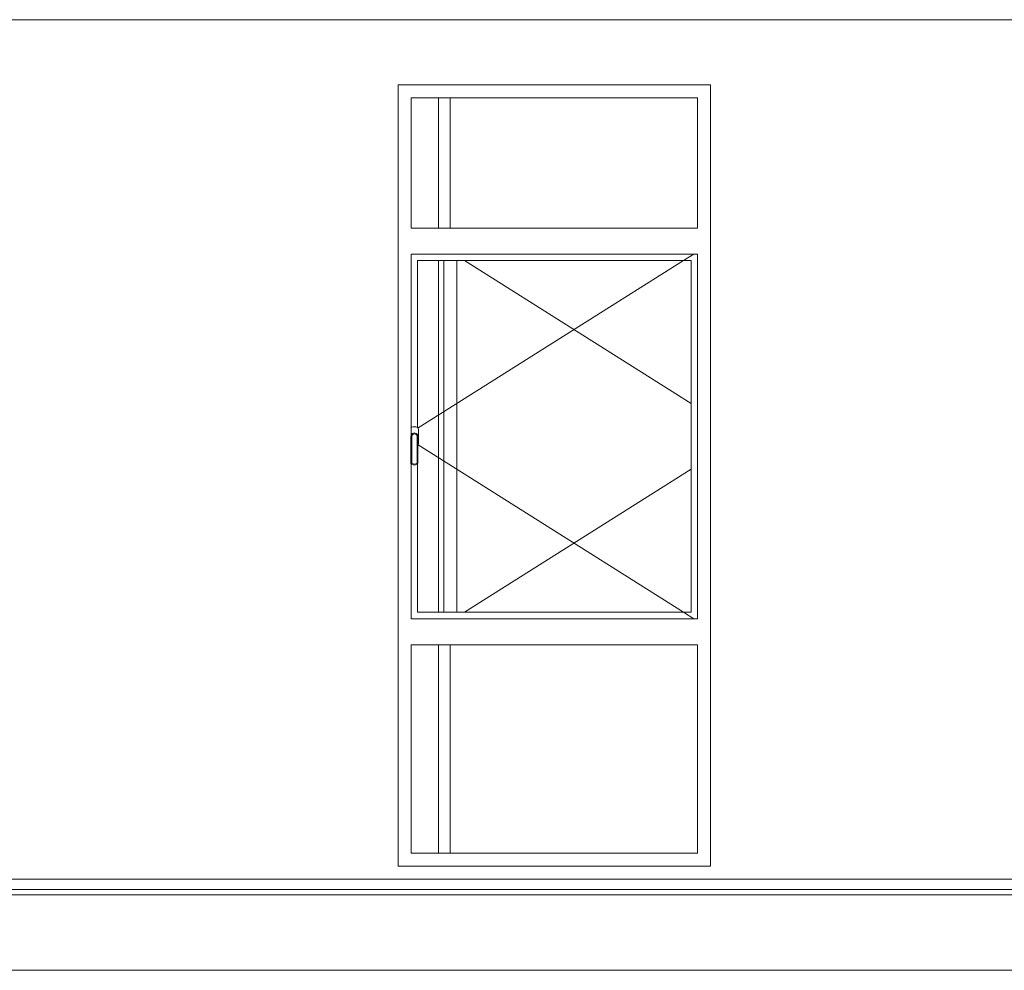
# Model space of a CAD drawing. Header units: millimetres. Extents: x -30280 to 309309, y -17460 to 4378.
# Tile 97 of 256: x 56649 to 60430, y -16544 to -12894. Entities that reach past the tile are written whole.
import ezdxf

# ---------------------------------------------------------------- set-up
doc = ezdxf.new("R2010")
doc.units = ezdxf.units.MM
doc.header["$MEASUREMENT"] = 0
doc.linetypes.add('Wipeout_Contour', pattern=[1000, 0, -1000])
doc.layers.add('P1_P2_PLANTA PRIMERA_2_10_ESTR_Fotjats_Pluma_Nº__1', color=7, linetype='Continuous', lineweight=5)
doc.layers.add('P1_P2_PLANTA PRIMERA_2_12_FAÇ_Façana_Pluma_Nº__47', color=7, linetype='Continuous', lineweight=20)
doc.layers.add('P1_P2_PLANTA PRIMERA_2_12_FAÇ_Façana', color=7, linetype='Continuous')
doc.layers.add('P1_P2_PLANTA PRIMERA_2_12_FAÇ_Façana_Pluma_Nº__3', color=7, linetype='Continuous', lineweight=5, true_color=0xa4a4a4)

msp = doc.modelspace()

# ---------------------------------------------------------------- linework, layer by layer
at = {"layer": 'P1_P2_PLANTA PRIMERA_2_10_ESTR_Fotjats_Pluma_Nº__1', "color": 7, "linetype": 'Continuous', "lineweight": 5}
for p, q in [((73152, -16234.4), (36809, -16234.4)), ((73152, -16254.4), (36809, -16254.4)), ((73152, -16544.4), (36809, -16544.4))]:
    msp.add_line(p, q, dxfattribs=at)

# ---------------------------------------------------------------- wipeouts: each hides what was drawn before it
at = {"color": 254, "linetype": 'Wipeout_Contour', "lineweight": 0, "ltscale": 231625.980428}
msp.add_wipeout([(53948, -16194.4), (58102, -16194.4), (58102, -12894.4), (53948, -12894.4)], dxfattribs=at).dxf.layer = 'P1_P2_PLANTA PRIMERA_2_12_FAÇ_Façana'

# ---------------------------------------------------------------- next in the draw order: wipeouts: each hides what was drawn before it
at = {"color": 254, "linetype": 'Wipeout_Contour', "lineweight": 0, "ltscale": 240514.672125}
msp.add_wipeout([(58102, -13144.4), (59302, -13144.4), (59302, -12894.4), (58102, -12894.4)], dxfattribs=at).dxf.layer = 'P1_P2_PLANTA PRIMERA_2_12_FAÇ_Façana'
at = {"color": 254, "linetype": 'Wipeout_Contour', "lineweight": 0, "ltscale": 719350.005008}
msp.add_wipeout([(58152, -13194.4), (58102, -13194.4), (58102, -16094.4), (58152, -16094.4), (58152, -15294.4), (58152, -15194.4), (58152, -14599.9), (58151, -14598.4), (58151, -14494.4), (58152, -14490.7), (58152, -13794.4), (58152, -13694.4)], dxfattribs=at).dxf.layer = 'P1_P2_PLANTA PRIMERA_2_12_FAÇ_Façana'
at = {"color": 254, "linetype": 'Wipeout_Contour', "lineweight": 0, "ltscale": 243553.554151}
msp.add_wipeout([(59302, -16144.4), (58102, -16144.4), (58102, -16194.4), (59302, -16194.4)], dxfattribs=at).dxf.layer = 'P1_P2_PLANTA PRIMERA_2_12_FAÇ_Façana'

# ---------------------------------------------------------------- next in the draw order: wipeouts: each hides what was drawn before it
at = {"color": 254, "linetype": 'Wipeout_Contour', "lineweight": 0, "ltscale": 249767.274357}
msp.add_wipeout([(62102.5, -12894.4), (59302, -12894.4), (59302, -16194.4), (62102.5, -16194.4)], dxfattribs=at).dxf.layer = 'P1_P2_PLANTA PRIMERA_2_12_FAÇ_Façana'
at = {"color": 254, "linetype": 'Wipeout_Contour', "lineweight": 0, "ltscale": 1019046.430260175}
msp.add_wipeout([(58152, -14460.3), (58152, -14490.7), (58152.8, -14487.7), (58157.7, -14482.7), (58164.5, -14480.9), (58171.2, -14482.7), (58176.1, -14487.7), (58178, -14494.4), (58178, -14527.6), (58179.1, -14526.4), (58180.5, -14521.4), (58180.5, -14467.4), (58179.1, -14462.4), (58175.5, -14458.8), (58170.5, -14457.4), (58158.5, -14457.4), (58153.5, -14458.8)], dxfattribs=at).dxf.layer = 'P1_P2_PLANTA PRIMERA_2_12_FAÇ_Façana'
at = {"color": 254, "linetype": 'Wipeout_Contour', "lineweight": 0, "ltscale": 239856.202277}
msp.add_wipeout([(58153, -14601.4), (58164.5, -14604.4), (58164.5, -14601.3), (58154.8, -14598.8)], dxfattribs=at).dxf.layer = 'P1_P2_PLANTA PRIMERA_2_12_FAÇ_Façana'

# ---------------------------------------------------------------- next in the draw order: linework, layer by layer
at = {"layer": 'P1_P2_PLANTA PRIMERA_2_10_ESTR_Fotjats_Pluma_Nº__1', "color": 7, "linetype": 'Continuous', "lineweight": 5}
for p, q in [((73152, -12894.4), (36809, -12894.4)), ((73152, -16194.4), (36809, -16194.4))]:
    msp.add_line(p, q, dxfattribs=at)

# ---------------------------------------------------------------- next in the draw order: wipeouts: each hides what was drawn before it
at = {"color": 254, "linetype": 'Wipeout_Contour', "lineweight": 0, "ltscale": 488316.94518}
msp.add_wipeout([(59252, -13794.4), (59252, -15194.4), (59252, -15294.4), (59252, -16094.4), (59302, -16094.4), (59302, -13194.4), (59252, -13194.4), (59252, -13694.4)], dxfattribs=at).dxf.layer = 'P1_P2_PLANTA PRIMERA_2_12_FAÇ_Façana'
at = {"color": 254, "linetype": 'Wipeout_Contour', "lineweight": 0, "ltscale": 479175.547514}
msp.add_wipeout([(58152, -13819.4), (58152, -14460.3), (58153.5, -14458.8), (58158.5, -14457.4), (58170.5, -14457.4), (58175.5, -14458.8), (58177, -14460.3), (58177, -13819.4)], dxfattribs=at).dxf.layer = 'P1_P2_PLANTA PRIMERA_2_12_FAÇ_Façana'
at = {"color": 254, "linetype": 'Wipeout_Contour', "lineweight": 0, "ltscale": 239897.519323}
msp.add_wipeout([(58164.5, -14604.4), (58176, -14601.4), (58174.1, -14598.8), (58164.5, -14601.3)], dxfattribs=at).dxf.layer = 'P1_P2_PLANTA PRIMERA_2_12_FAÇ_Façana'

# ---------------------------------------------------------------- next in the draw order: linework, layer by layer
at = {"layer": 'P1_P2_PLANTA PRIMERA_2_12_FAÇ_Façana_Pluma_Nº__3', "color": 253, "linetype": 'Continuous', "lineweight": 5, "true_color": 0xa4a4a4}
msp.add_line((58153.5, -14458.8), (58152, -14460.3), dxfattribs=at)

# ---------------------------------------------------------------- next in the draw order: wipeouts: each hides what was drawn before it
at = {"color": 254, "linetype": 'Wipeout_Contour', "lineweight": 0, "ltscale": 360978.372552}
msp.add_wipeout([(59252, -13194.4), (59302, -13194.4), (59302, -13144.4), (58102, -13144.4), (58102, -13194.4), (58152, -13194.4)], dxfattribs=at).dxf.layer = 'P1_P2_PLANTA PRIMERA_2_12_FAÇ_Façana'
at = {"color": 254, "linetype": 'Wipeout_Contour', "lineweight": 0, "ltscale": 241158.763405}
msp.add_wipeout([(58152, -13694.4), (58152, -13794.4), (59252, -13794.4), (59252, -13694.4)], dxfattribs=at).dxf.layer = 'P1_P2_PLANTA PRIMERA_2_12_FAÇ_Façana'
at = {"color": 254, "linetype": 'Wipeout_Contour', "lineweight": 0, "ltscale": 243961.679335}
msp.add_wipeout([(59227, -13819.4), (59227, -15169.4), (59252, -15169.4), (59252, -13819.4)], dxfattribs=at).dxf.layer = 'P1_P2_PLANTA PRIMERA_2_12_FAÇ_Façana'
at = {"color": 254, "linetype": 'Wipeout_Contour', "lineweight": 0, "ltscale": 239830.32265}
msp.add_wipeout([(58151, -14598.4), (58153, -14601.4), (58154.8, -14598.8), (58154, -14597.5)], dxfattribs=at).dxf.layer = 'P1_P2_PLANTA PRIMERA_2_12_FAÇ_Façana'
at = {"color": 254, "linetype": 'Wipeout_Contour', "lineweight": 0, "ltscale": 239918.452918}
msp.add_wipeout([(58176, -14601.4), (58178, -14598.4), (58175, -14597.5), (58174.1, -14598.8)], dxfattribs=at).dxf.layer = 'P1_P2_PLANTA PRIMERA_2_12_FAÇ_Façana'
at = {"color": 254, "linetype": 'Wipeout_Contour', "lineweight": 0, "ltscale": 242597.065132}
msp.add_wipeout([(58152, -15194.4), (58152, -15294.4), (59252, -15294.4), (59252, -15194.4)], dxfattribs=at).dxf.layer = 'P1_P2_PLANTA PRIMERA_2_12_FAÇ_Façana'
at = {"color": 254, "linetype": 'Wipeout_Contour', "lineweight": 0, "ltscale": 365237.196225}
msp.add_wipeout([(58152, -16094.4), (58102, -16094.4), (58102, -16144.4), (59302, -16144.4), (59302, -16094.4), (59252, -16094.4)], dxfattribs=at).dxf.layer = 'P1_P2_PLANTA PRIMERA_2_12_FAÇ_Façana'

# ---------------------------------------------------------------- next in the draw order: linework, layer by layer
at = {"layer": 'P1_P2_PLANTA PRIMERA_2_12_FAÇ_Façana_Pluma_Nº__47', "color": 7, "linetype": 'Continuous', "lineweight": 20}
for p, q in [((58102, -13144.4), (58102, -16144.4)), ((58102, -13144.4), (59302, -13144.4)), ((59302, -13144.4), (59302, -16144.4)), ((59302, -16144.4), (58102, -16144.4))]:
    msp.add_line(p, q, dxfattribs=at)

# ---------------------------------------------------------------- next in the draw order: wipeouts: each hides what was drawn before it
at = {"color": 254, "linetype": 'Wipeout_Contour', "lineweight": 0, "ltscale": 240889.902708}
msp.add_wipeout([(58152, -13694.4), (59252, -13694.4), (59252, -13194.4), (58152, -13194.4)], dxfattribs=at).dxf.layer = 'P1_P2_PLANTA PRIMERA_2_12_FAÇ_Façana'
at = {"color": 254, "linetype": 'Wipeout_Contour', "lineweight": 0, "ltscale": 361829.642557}
msp.add_wipeout([(58152, -13794.4), (58152, -13819.4), (58177, -13819.4), (59227, -13819.4), (59252, -13819.4), (59252, -13794.4)], dxfattribs=at).dxf.layer = 'P1_P2_PLANTA PRIMERA_2_12_FAÇ_Façana'
at = {"color": 254, "linetype": 'Wipeout_Contour', "lineweight": 0, "ltscale": 239776.733972}
msp.add_wipeout([(58151, -14494.4), (58151, -14598.4), (58154, -14597.5), (58154, -14494.8)], dxfattribs=at).dxf.layer = 'P1_P2_PLANTA PRIMERA_2_12_FAÇ_Façana'
at = {"color": 254, "linetype": 'Wipeout_Contour', "lineweight": 0, "ltscale": 239869.865665}
msp.add_wipeout([(58178, -14598.4), (58178, -14494.4), (58175, -14494.8), (58175, -14597.5)], dxfattribs=at).dxf.layer = 'P1_P2_PLANTA PRIMERA_2_12_FAÇ_Façana'
at = {"color": 254, "linetype": 'Wipeout_Contour', "lineweight": 0, "ltscale": 243060.622658}
msp.add_wipeout([(58152, -16094.4), (59252, -16094.4), (59252, -15294.4), (58152, -15294.4)], dxfattribs=at).dxf.layer = 'P1_P2_PLANTA PRIMERA_2_12_FAÇ_Façana'

# ---------------------------------------------------------------- next in the draw order: linework, layer by layer
at = {"layer": 'P1_P2_PLANTA PRIMERA_2_12_FAÇ_Façana_Pluma_Nº__3', "color": 253, "linetype": 'Continuous', "lineweight": 5, "true_color": 0xa4a4a4}
for p, q in [((58152, -13694.4), (58152, -13194.4)), ((58152, -13194.4), (59252, -13194.4)), ((58302.1, -13194.4), (58302.1, -13694.4)), ((59252, -13194.4), (59252, -13694.4)), ((59252, -13694.4), (58152, -13694.4)), ((58152, -13794.4), (59252, -13794.4)), ((58152, -16094.4), (58152, -15294.4)), ((58152, -15294.4), (59252, -15294.4)), ((58302.1, -15294.4), (58302.1, -16094.4)), ((59252, -15294.4), (59252, -16094.4)), ((59252, -16094.4), (58152, -16094.4))]:
    msp.add_line(p, q, dxfattribs=at)
at = {"layer": 'P1_P2_PLANTA PRIMERA_2_12_FAÇ_Façana_Pluma_Nº__47', "color": 7, "linetype": 'Continuous', "lineweight": 20}
for p, q in [((58257.1, -13694.4), (58257.1, -13194.4)), ((58257.1, -16094.4), (58257.1, -15294.4))]:
    msp.add_line(p, q, dxfattribs=at)

# ---------------------------------------------------------------- next in the draw order: wipeouts: each hides what was drawn before it
at = {"color": 254, "linetype": 'Wipeout_Contour', "lineweight": 0, "ltscale": 239726.77373}
msp.add_wipeout([(58152.8, -14487.7), (58151, -14494.4), (58154, -14494.8), (58155.4, -14489.2)], dxfattribs=at).dxf.layer = 'P1_P2_PLANTA PRIMERA_2_12_FAÇ_Façana'

# ---------------------------------------------------------------- next in the draw order: wipeouts: each hides what was drawn before it
at = {"color": 254, "linetype": 'Wipeout_Contour', "lineweight": 0, "ltscale": 239813.641961}
msp.add_wipeout([(58178, -14494.4), (58176.1, -14487.7), (58173.5, -14489.2), (58175, -14494.8)], dxfattribs=at).dxf.layer = 'P1_P2_PLANTA PRIMERA_2_12_FAÇ_Façana'

# ---------------------------------------------------------------- next in the draw order: wipeouts: each hides what was drawn before it
at = {"color": 254, "linetype": 'Wipeout_Contour', "lineweight": 0, "ltscale": 239733.271144}
msp.add_wipeout([(58157.7, -14482.7), (58152.8, -14487.7), (58155.4, -14489.2), (58159.3, -14485.4)], dxfattribs=at).dxf.layer = 'P1_P2_PLANTA PRIMERA_2_12_FAÇ_Façana'

# ---------------------------------------------------------------- next in the draw order: wipeouts: each hides what was drawn before it
at = {"color": 254, "linetype": 'Wipeout_Contour', "lineweight": 0, "ltscale": 239796.955757}
msp.add_wipeout([(58176.1, -14487.7), (58171.2, -14482.7), (58169.6, -14485.4), (58173.5, -14489.2)], dxfattribs=at).dxf.layer = 'P1_P2_PLANTA PRIMERA_2_12_FAÇ_Façana'

# ---------------------------------------------------------------- next in the draw order: wipeouts: each hides what was drawn before it
at = {"color": 254, "linetype": 'Wipeout_Contour', "lineweight": 0, "ltscale": 239750.38997}
msp.add_wipeout([(58164.5, -14480.9), (58157.7, -14482.7), (58159.3, -14485.4), (58164.5, -14484)], dxfattribs=at).dxf.layer = 'P1_P2_PLANTA PRIMERA_2_12_FAÇ_Façana'

# ---------------------------------------------------------------- next in the draw order: wipeouts: each hides what was drawn before it
at = {"color": 254, "linetype": 'Wipeout_Contour', "lineweight": 0, "ltscale": 239774.022564}
msp.add_wipeout([(58171.2, -14482.7), (58164.5, -14480.9), (58164.5, -14484), (58169.6, -14485.4)], dxfattribs=at).dxf.layer = 'P1_P2_PLANTA PRIMERA_2_12_FAÇ_Façana'

# ---------------------------------------------------------------- next in the draw order: wipeouts: each hides what was drawn before it
at = {"color": 254, "linetype": 'Wipeout_Contour', "lineweight": 0, "ltscale": 719436.117889}
msp.add_wipeout([(58154.8, -14598.8), (58164.5, -14601.3), (58174.1, -14598.8), (58175, -14597.5), (58175, -14494.8), (58173.5, -14489.2), (58169.6, -14485.4), (58164.5, -14484), (58159.3, -14485.4), (58155.4, -14489.2), (58154, -14494.8), (58154, -14597.5)], dxfattribs=at).dxf.layer = 'P1_P2_PLANTA PRIMERA_2_12_FAÇ_Façana'

# ---------------------------------------------------------------- next in the draw order: linework, layer by layer
at = {"layer": 'P1_P2_PLANTA PRIMERA_2_12_FAÇ_Façana_Pluma_Nº__3', "color": 253, "linetype": 'Continuous', "lineweight": 5, "true_color": 0xa4a4a4}
for p, q in [((58152, -14490.7), (58152, -13794.4)), ((58151, -14494.4), (58152.8, -14487.7)), ((58152.8, -14487.7), (58157.7, -14482.7)), ((58154, -14494.8), (58155.4, -14489.2))]:
    msp.add_line(p, q, dxfattribs=at)

# ---------------------------------------------------------------- next in the draw order: wipeouts: each hides what was drawn before it
at = {"color": 254, "linetype": 'Wipeout_Contour', "lineweight": 0, "ltscale": 420065.707069}
msp.add_wipeout([(58153, -14601.4), (58152, -14599.9), (58152, -15169.4), (58177, -15169.4), (58177, -14599.9), (58176, -14601.4), (58164.5, -14604.4)], dxfattribs=at).dxf.layer = 'P1_P2_PLANTA PRIMERA_2_12_FAÇ_Façana'

# ---------------------------------------------------------------- next in the draw order: linework, layer by layer
at = {"layer": 'P1_P2_PLANTA PRIMERA_2_12_FAÇ_Façana_Pluma_Nº__3', "color": 253, "linetype": 'Continuous', "lineweight": 5, "true_color": 0xa4a4a4}
for p, q in [((58151, -14598.4), (58151, -14494.4)), ((58154, -14597.5), (58154, -14494.8)), ((58153, -14601.4), (58151, -14598.4)), ((58154.8, -14598.8), (58154, -14597.5))]:
    msp.add_line(p, q, dxfattribs=at)

# ---------------------------------------------------------------- next in the draw order: wipeouts: each hides what was drawn before it
at = {"color": 254, "linetype": 'Wipeout_Contour', "lineweight": 0, "ltscale": 363794.863607}
msp.add_wipeout([(58177, -15169.4), (58152, -15169.4), (58152, -15194.4), (59252, -15194.4), (59252, -15169.4), (59227, -15169.4)], dxfattribs=at).dxf.layer = 'P1_P2_PLANTA PRIMERA_2_12_FAÇ_Façana'

# ---------------------------------------------------------------- next in the draw order: linework, layer by layer
at = {"layer": 'P1_P2_PLANTA PRIMERA_2_12_FAÇ_Façana_Pluma_Nº__3', "color": 253, "linetype": 'Continuous', "lineweight": 5, "true_color": 0xa4a4a4}
for p, q in [((59252, -13794.4), (59252, -15194.4)), ((58152, -15194.4), (58152, -14599.9)), ((59252, -15194.4), (58152, -15194.4))]:
    msp.add_line(p, q, dxfattribs=at)

# ---------------------------------------------------------------- next in the draw order: wipeouts: each hides what was drawn before it
at = {"color": 254, "linetype": 'Wipeout_Contour', "lineweight": 0, "ltscale": 721584.873928}
msp.add_wipeout([(58177, -14460.3), (58179.1, -14462.4), (58180.5, -14467.4), (58180.5, -14521.4), (58179.1, -14526.4), (58178, -14527.6), (58178, -14598.4), (58177, -14599.9), (58177, -15169.4), (59227, -15169.4), (59227, -13819.4), (58177, -13819.4)], dxfattribs=at).dxf.layer = 'P1_P2_PLANTA PRIMERA_2_12_FAÇ_Façana'

# ---------------------------------------------------------------- next in the draw order: linework, layer by layer
at = {"layer": 'P1_P2_PLANTA PRIMERA_2_12_FAÇ_Façana_Pluma_Nº__3', "color": 253, "linetype": 'Continuous', "lineweight": 5, "true_color": 0xa4a4a4}
for p, q in [((59237.3, -13794.4), (59197.6, -13819.4)), ((58177, -14460.3), (58177, -13819.4)), ((58177, -13819.4), (59227, -13819.4)), ((59197.6, -13819.4), (58178.6, -14461.9)), ((58277.1, -15169.4), (58277.1, -13819.4)), ((58327.1, -13819.4), (58327.1, -15169.4)), ((58356.4, -13819.4), (59227, -14368.2)), ((59227, -13819.4), (59227, -15169.4)), ((58158.5, -14457.4), (58153.5, -14458.8)), ((58170.5, -14457.4), (58158.5, -14457.4)), ((58175.5, -14458.8), (58170.5, -14457.4)), ((58179.1, -14462.4), (58175.5, -14458.8)), ((58180.5, -14467.4), (58179.1, -14462.4)), ((58180.5, -14521.4), (58180.5, -14467.4)), ((58155.4, -14489.2), (58159.3, -14485.4)), ((58157.7, -14482.7), (58164.5, -14480.9)), ((58159.3, -14485.4), (58164.5, -14484)), ((58164.5, -14480.9), (58171.2, -14482.7)), ((58164.5, -14484), (58169.6, -14485.4)), ((58169.6, -14485.4), (58173.5, -14489.2)), ((58171.2, -14482.7), (58176.1, -14487.7)), ((58173.5, -14489.2), (58175, -14494.8)), ((58175, -14494.8), (58175, -14597.5)), ((58176.1, -14487.7), (58178, -14494.4)), ((58178, -14494.4), (58178, -14598.4)), ((58178, -14527.6), (58179.1, -14526.4)), ((59197.6, -15169.4), (58178.6, -14527)), ((58179.1, -14526.4), (58180.5, -14521.4)), ((58164.5, -14604.4), (58153, -14601.4)), ((58164.5, -14601.3), (58154.8, -14598.8)), ((58174.1, -14598.8), (58164.5, -14601.3)), ((58176, -14601.4), (58164.5, -14604.4)), ((58175, -14597.5), (58174.1, -14598.8)), ((58178, -14598.4), (58176, -14601.4)), ((58177, -15169.4), (58177, -14599.9)), ((58356.4, -15169.4), (59227, -14620.6)), ((59227, -15169.4), (58177, -15169.4)), ((59237.3, -15194.4), (59197.6, -15169.4))]:
    msp.add_line(p, q, dxfattribs=at)
at = {"layer": 'P1_P2_PLANTA PRIMERA_2_12_FAÇ_Façana_Pluma_Nº__47', "color": 7, "linetype": 'Continuous', "lineweight": 20}
msp.add_line((58257.1, -15169.4), (58257.1, -13819.4), dxfattribs=at)

doc.saveas('drawing.dxf')
